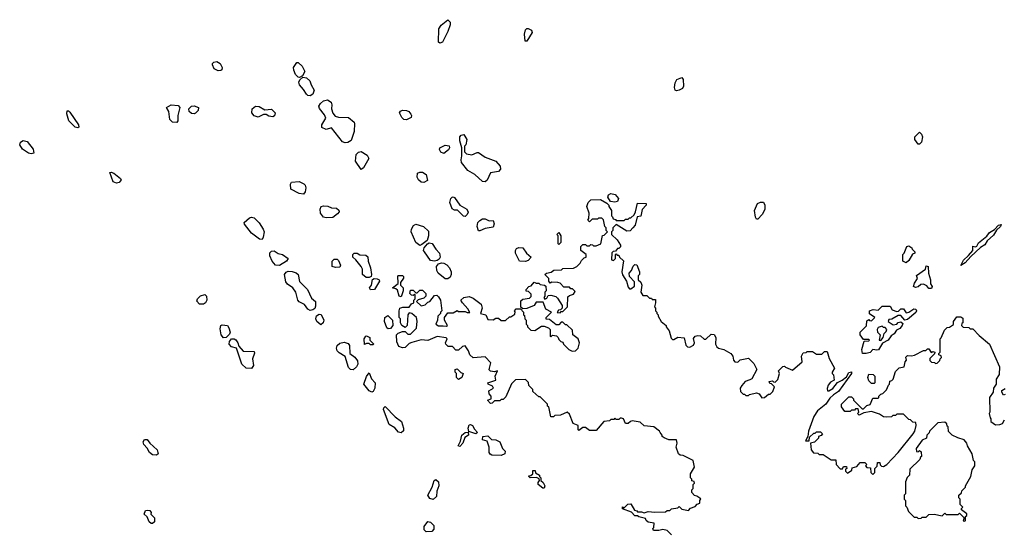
# Model space of a CAD drawing. Extents: x 2472589 to 2662339, y 701009 to 849030.
# Tile 20 of 256: x 2496370 to 2503740, y 769890 to 773732. Entities that reach past the tile are written whole.
import ezdxf

# ---------------------------------------------------------------- set-up
doc = ezdxf.new("R2010")
doc.units = 0

msp = doc.modelspace()

# ---------------------------------------------------------------- linework, layer by layer
at = {"layer": '0CON05XD'}
for points in [[(2499515, 773556.7), (2499504.2, 773564.2), (2499508, 773665), (2499525, 773691.2), (2499575, 773732.5), (2499592.5, 773715), (2499591.2, 773695), (2499575.6, 773644.4), (2499535, 773563.3), (2499515, 773556.7)], [(2500165, 773572.5), (2500153, 773573), (2500148.8, 773625), (2500155, 773657.5), (2500165, 773667.5), (2500175, 773667.5), (2500200, 773655), (2500207, 773637), (2500165, 773572.5)], [(2497855, 773348.8), (2497826.7, 773365), (2497813.3, 773395), (2497813.3, 773405), (2497822.5, 773415), (2497845, 773418.8), (2497871.2, 773405), (2497886.1, 773373.9), (2497883.3, 773356.7), (2497875, 773353.3), (2497855, 773348.8)], [(2498465, 773300), (2498453.6, 773303.6), (2498435, 773322.5), (2498421.2, 773355), (2498420, 773375), (2498445, 773412.5), (2498455, 773412.5), (2498483.9, 773383.9), (2498503.3, 773345), (2498487.5, 773312.5), (2498465, 773300)], [(2498545, 773163.3), (2498526.1, 773166.1), (2498515.8, 773175.8), (2498495, 773210), (2498463.3, 773245), (2498460, 773265), (2498466.4, 773283.6), (2498488.3, 773301.7), (2498517.7, 773297.7), (2498542.5, 773275), (2498551.2, 773245), (2498573.8, 773205), (2498564.1, 773175.9), (2498545, 773163.3)], [(2501285, 773200), (2501276.4, 773206.4), (2501271.2, 773225), (2501275, 773260), (2501287.5, 773285), (2501325, 773300), (2501335.9, 773285.9), (2501339.2, 773235), (2501331.2, 773218.8), (2501305, 773204), (2501285, 773200)], [(2497545, 772963.8), (2497512.5, 772965), (2497494, 772985), (2497486, 773046), (2497470, 773075), (2497503.6, 773096.4), (2497555, 773091.2), (2497568.8, 773075), (2497552.5, 773015), (2497553.3, 772975), (2497545, 772963.8)], [(2497675, 773027.5), (2497655, 773030), (2497637.5, 773045), (2497636.7, 773065), (2497655, 773086.2), (2497675, 773088.8), (2497707.5, 773075), (2497707, 773053), (2497685, 773032.5), (2497675, 773027.5)], [(2498155, 773003.3), (2498125, 773012.5), (2498106.7, 773035), (2498108.8, 773065), (2498135, 773086.7), (2498163.6, 773083.6), (2498205, 773057.5), (2498255, 773062.5), (2498282.5, 773035), (2498276.1, 773013.9), (2498265, 773006.7), (2498235, 773010), (2498215, 773022.5), (2498195, 773022.5), (2498155, 773003.3)], [(2498805, 772810), (2498785, 772817.5), (2498705, 772922.5), (2498665, 772910), (2498632.5, 772925), (2498632.5, 772945), (2498662.5, 772995), (2498650.7, 773020.7), (2498615, 773067.5), (2498610, 773085), (2498621.2, 773105), (2498645, 773126.2), (2498675, 773133.3), (2498702.5, 773115), (2498707.5, 773095), (2498703.3, 773065), (2498715, 773032.5), (2498731.7, 773011.7), (2498755, 773003.3), (2498831.7, 773001.7), (2498872.5, 772965), (2498876.7, 772955), (2498873.3, 772895), (2498850.7, 772829.3), (2498825, 772813.3), (2498805, 772810)], [(2496805, 772922.5), (2496785, 772927.5), (2496736.7, 772975), (2496723, 773027), (2496725, 773050), (2496735, 773050), (2496745, 773040), (2496810, 772945), (2496811.7, 772928.3), (2496805, 772922.5)], [(2499265, 772983.3), (2499245, 772986.7), (2499229.5, 772999.5), (2499214, 773035), (2499221.2, 773048.8), (2499235, 773056), (2499264.1, 773054.1), (2499282.5, 773045), (2499297.5, 773025), (2499302.5, 773015), (2499299.3, 773000.7), (2499265, 772983.3)], [(2499855, 772520), (2499835, 772522.5), (2499777.5, 772575), (2499723.6, 772603.6), (2499677.5, 772665), (2499673.3, 772685), (2499680, 772715), (2499680, 772775), (2499663.3, 772825), (2499663.3, 772855), (2499675, 772867.5), (2499695, 772872.5), (2499717, 772837), (2499710, 772795), (2499700, 772785), (2499700, 772745), (2499715, 772730), (2499755, 772722.5), (2499795, 772740), (2499805, 772738.8), (2499855, 772703.3), (2499935, 772673.8), (2499967.4, 772637.4), (2499968.6, 772615), (2499955, 772596.2), (2499893.6, 772586.4), (2499868.3, 772531.7), (2499855, 772520)], [(2503105, 772800), (2503095, 772800), (2503070, 772835), (2503070, 772855), (2503105, 772890), (2503120, 772875), (2503127.5, 772855), (2503120, 772815), (2503105, 772800)], [(2496455, 772729.2), (2496435, 772734.2), (2496391.2, 772765), (2496370, 772795), (2496376, 772815), (2496395, 772829.2), (2496425, 772820), (2496470, 772765), (2496475, 772734), (2496455, 772729.2)], [(2499545, 772732), (2499521.2, 772741.2), (2499511.7, 772761.7), (2499515.9, 772774.1), (2499555, 772794), (2499585, 772787.5), (2499587.5, 772775), (2499580.7, 772759.3), (2499545, 772732)], [(2498925, 772612.5), (2498883.3, 772675), (2498887.5, 772725), (2498905, 772742.5), (2498925, 772747.5), (2498970, 772720), (2498983.8, 772695), (2498943.3, 772625), (2498925, 772612.5)], [(2497095, 772510), (2497070.5, 772520.5), (2497045, 772590), (2497055, 772592.5), (2497075, 772583.3), (2497123.3, 772545), (2497130, 772535), (2497115, 772514), (2497095, 772510)], [(2499395, 772513.3), (2499375, 772517.5), (2499354.2, 772534.2), (2499343.8, 772555), (2499346.7, 772583.3), (2499365, 772591.2), (2499385, 772591.2), (2499413.6, 772573.6), (2499421.7, 772528.3), (2499395, 772513.3)], [(2498495, 772427.5), (2498462.7, 772432.7), (2498400, 772465), (2498397, 772503), (2498403.3, 772516.7), (2498460.7, 772520.7), (2498497.5, 772505), (2498507.5, 772495), (2498512.5, 772475), (2498506.4, 772443.6), (2498495, 772427.5)], [(2500825, 772366.7), (2500793.3, 772373.3), (2500772.5, 772405), (2500777, 772423), (2500795, 772432.5), (2500827.5, 772425), (2500852.5, 772395), (2500845, 772373.3), (2500825, 772366.7)], [(2499539.1, 771440.9), (2499565, 771440), (2499572.5, 771445), (2499550, 771485), (2499550, 771505), (2499575, 771540), (2499615, 771540), (2499645, 771557.5), (2499655, 771550), (2499705, 771550), (2499718.3, 771541.7), (2499738.3, 771541.7), (2499725, 771570), (2499683.6, 771613.6), (2499672.5, 771635), (2499695, 771653.3), (2499735, 771662), (2499765, 771648.8), (2499823, 771603), (2499832, 771575), (2499820, 771535), (2499860, 771525), (2499875, 771490), (2499915, 771487.5), (2499935, 771500), (2499955, 771500), (2499973, 771483), (2500007, 771483), (2500035, 771510), (2500045, 771510), (2500075, 771530), (2500077.5, 771547.5), (2500072.5, 771555), (2500085, 771570), (2500118.3, 771568.3), (2500140, 771545), (2500140, 771525), (2500148.3, 771518.3), (2500150, 771495), (2500160, 771485), (2500160, 771455), (2500170, 771445), (2500170, 771435), (2500195, 771410), (2500225, 771407.5), (2500275, 771440), (2500295, 771440), (2500327, 771427), (2500340, 771415), (2500340, 771365), (2500345, 771360), (2500358.3, 771371.7), (2500387, 771367), (2500400, 771355), (2500405, 771340), (2500420, 771325), (2500435, 771320), (2500440, 771305), (2500480, 771265), (2500505, 771252.5), (2500530, 771255), (2500550, 771275), (2500560, 771315), (2500550, 771345), (2500510, 771375), (2500508.3, 771408.3), (2500465, 771450), (2500455, 771450), (2500435, 771470), (2500421.7, 771468.3), (2500405, 771450), (2500385, 771450), (2500335, 771490), (2500311.7, 771491.7), (2500310, 771505), (2500350, 771545), (2500307, 771567), (2500288.3, 771618.3), (2500235, 771620), (2500220, 771595), (2500165, 771572.5), (2500135, 771570), (2500121.7, 771581.7), (2500120.7, 771629.3), (2500135, 771642.5), (2500185, 771650), (2500198.3, 771661.7), (2500198.3, 771678.3), (2500178.3, 771698.3), (2500161.7, 771701.7), (2500160, 771715), (2500180, 771735), (2500198.3, 771741.7), (2500221.7, 771768.3), (2500235, 771760), (2500255, 771760), (2500265, 771750), (2500297, 771747), (2500308.3, 771738.3), (2500310, 771705), (2500300, 771695), (2500300, 771665), (2500292.5, 771655), (2500301.7, 771641.7), (2500315, 771650), (2500325, 771670), (2500345, 771672.5), (2500381.7, 771661.7), (2500395, 771650), (2500430, 771595), (2500430, 771575), (2500418.3, 771561.7), (2500401.7, 771558.3), (2500391.7, 771541.7), (2500415, 771540), (2500421.7, 771548.3), (2500435, 771550), (2500470, 771585), (2500471.7, 771658.3), (2500485, 771670), (2500515, 771680), (2500528.3, 771698.3), (2500508.3, 771718.3), (2500495, 771720), (2500485, 771730), (2500441.7, 771731.7), (2500415, 771760), (2500397, 771767), (2500352.5, 771767.5), (2500341.7, 771761.7), (2500330, 771775), (2500330, 771795), (2500300, 771825), (2500313, 771837), (2500347, 771843), (2500368.3, 771858.3), (2500425, 771860), (2500435, 771870), (2500515, 771872.5), (2500540, 771885), (2500565, 771910), (2500575, 771930), (2500595, 771950), (2500610, 771955), (2500610, 771975), (2500570, 772005), (2500570, 772035), (2500585, 772050), (2500605, 772050), (2500615, 772040), (2500635, 772040), (2500645, 772050), (2500658.3, 772048.3), (2500665, 772040), (2500685, 772040), (2500720, 772055), (2500733.3, 772116.7), (2500745, 772120), (2500770, 772145), (2500760, 772155), (2500760, 772175), (2500750, 772185), (2500740, 772235), (2500728.3, 772248.3), (2500703, 772247), (2500695, 772240), (2500655, 772240), (2500635, 772220), (2500621.7, 772231.7), (2500630, 772245), (2500631.2, 772285), (2500615.8, 772335), (2500626, 772365), (2500645, 772383.8), (2500716.4, 772386.4), (2500765, 772360), (2500780, 772345), (2500780, 772335), (2500800, 772305), (2500800, 772265), (2500808.3, 772258.3), (2500811.7, 772241.7), (2500828.3, 772238.3), (2500835, 772230), (2500895, 772230), (2500905, 772240), (2500925, 772240), (2500935, 772250), (2500945, 772250), (2500968.3, 772271.7), (2500980, 772295), (2500995, 772360), (2501058.3, 772358.3), (2501060, 772345), (2501028.3, 772311.7), (2501018.3, 772261.7), (2500991.7, 772258.3), (2500977.5, 772195), (2500960, 772175), (2500938.3, 772151.7), (2500915, 772150), (2500835, 772200), (2500810, 772175), (2500810, 772155), (2500800, 772145), (2500800, 772125), (2500842.5, 772085), (2500867.5, 772045), (2500867, 772033), (2500855, 772020), (2500845, 772020), (2500828.3, 772001.7), (2500811.7, 771998.3), (2500801.7, 771988.3), (2500800, 771935), (2500815, 771930), (2500830, 771945), (2500830, 771975), (2500835, 771980), (2500841.7, 771971.7), (2500855, 771970), (2500860, 771955), (2500888.3, 771928.3), (2500877, 771847), (2500883, 771823), (2500912.5, 771775), (2500925, 771730), (2500935, 771720), (2500945, 771720), (2500972.5, 771737.5), (2500971.7, 771771.7), (2500935, 771810), (2500932.5, 771835), (2500950, 771855), (2500961.7, 771888.3), (2500975, 771900), (2500988.3, 771898.3), (2501010, 771845), (2501010, 771825), (2501000, 771815), (2501000, 771785), (2501018.3, 771768.3), (2501027.5, 771745), (2501020, 771695), (2501035, 771670), (2501065, 771670), (2501085, 771650), (2501098.3, 771648.3), (2501105, 771640), (2501128.3, 771638.3), (2501130, 771615), (2501122.5, 771585), (2501130, 771575), (2501130, 771555), (2501140, 771545), (2501140, 771535), (2501150, 771525), (2501150, 771515), (2501172.5, 771475), (2501210, 771445), (2501210, 771435), (2501230, 771405), (2501245, 771350), (2501255, 771340), (2501265, 771340), (2501295, 771356.7), (2501342.5, 771352.5), (2501355, 771297.5), (2501367.5, 771285), (2501385, 771281.2), (2501413.6, 771296.4), (2501420, 771315), (2501413.6, 771346.4), (2501426.4, 771363.6), (2501445, 771370), (2501465, 771367.5), (2501493, 771343), (2501505, 771342.5), (2501545, 771380), (2501568.3, 771378.3), (2501580, 771355), (2501577.5, 771305), (2501587.5, 771285), (2501600, 771275), (2501640, 771265), (2501693.9, 771233.9), (2501707.5, 771215), (2501712.5, 771185), (2501721.7, 771171.7), (2501745, 771170), (2501763, 771187), (2501825, 771200), (2501865, 771160), (2501887.5, 771115), (2501850, 771045), (2501835, 771037.5), (2501800, 771025), (2501773.9, 770996.1), (2501763.3, 770975), (2501765, 770950), (2501785, 770930), (2501795, 770930), (2501805, 770920), (2501825, 770920), (2501833, 770927), (2501885, 770940), (2501905, 770932.5), (2501925, 770903.3), (2501945, 770906.7), (2501975, 770930), (2501988.3, 770931.7), (2502008.3, 770951.7), (2502020, 770985), (2501998.3, 771008.3), (2501985, 771010), (2501980, 771025), (2502005, 771030), (2502011.7, 771021.7), (2502025, 771020), (2502045, 771040), (2502057.5, 771085), (2502050, 771105), (2502081.7, 771138.3), (2502095, 771140), (2502101.7, 771131.7), (2502155, 771110), (2502227, 771173), (2502222.5, 771215), (2502235, 771240), (2502257, 771243), (2502265, 771250), (2502305, 771250), (2502335, 771230), (2502375, 771230), (2502395, 771250), (2502415, 771250), (2502428.3, 771198.3), (2502467.5, 771125), (2502450, 771095), (2502450, 771085), (2502460, 771075), (2502466.7, 771035), (2502439.5, 771020.5), (2502420.9, 770999.1), (2502413.6, 770973.6), (2502416.7, 770956.7), (2502426.7, 770955), (2502455.9, 770974.1), (2502491.4, 771018.6), (2502525.6, 771034.4), (2502559.4, 771060.6), (2502575, 771093.3), (2502597, 771097), (2502596.4, 771086.4), (2502499.5, 770950.5), (2502460, 770925), (2502435, 770900), (2502403, 770857), (2502342, 770805), (2502315, 770762.5), (2502273.3, 770655), (2502270, 770615), (2502251.7, 770581.7), (2502278.3, 770581.7), (2502281.7, 770608.3), (2502315, 770640), (2502325, 770640), (2502335, 770650), (2502365, 770650), (2502380, 770635), (2502368.3, 770621.7), (2502350, 770615), (2502348.3, 770601.7), (2502318.3, 770571.7), (2502290, 770565), (2502293, 770513), (2502311.7, 770491.7), (2502345, 770490), (2502355, 770480), (2502385, 770480), (2502445, 770440), (2502478.3, 770438.3), (2502480, 770405), (2502511.7, 770371.7), (2502528.3, 770371.7), (2502535, 770390), (2502558.3, 770388.3), (2502560, 770375), (2502551.7, 770368.3), (2502550, 770355), (2502565, 770340), (2502598.3, 770361.7), (2502601.7, 770378.3), (2502635, 770390), (2502661.7, 770418.3), (2502695, 770420), (2502710, 770405), (2502700, 770395), (2502711.7, 770381.7), (2502738.3, 770378.3), (2502740, 770345), (2502755, 770330), (2502770, 770345), (2502770, 770375), (2502788.3, 770391.7), (2502791.7, 770418.3), (2502808.3, 770418.3), (2502811.7, 770401.7), (2502821.7, 770391.7), (2502835, 770390), (2502860, 770405), (2502946.4, 770493.6), (2503057.5, 770635), (2503070, 770655), (2503080, 770695), (2503078.3, 770718.3), (2503055, 770720), (2503038.3, 770738.3), (2503025, 770740), (2502985, 770780), (2502935, 770780), (2502925, 770770), (2502905, 770770), (2502895, 770760), (2502855, 770757.5), (2502835, 770760), (2502805, 770780), (2502745, 770800), (2502688.3, 770791.7), (2502653, 770773), (2502640, 770785), (2502650, 770795), (2502645, 770820), (2502625, 770820), (2502618.3, 770811.7), (2502595, 770810), (2502585, 770800), (2502545, 770800), (2502520, 770835), (2502520, 770855), (2502575, 770910), (2502595, 770910), (2502610, 770895), (2502610, 770885), (2502675, 770820), (2502685, 770820), (2502710, 770845), (2502736.7, 770853.3), (2502755, 770900), (2502795, 770900), (2502800, 770905)], [(2499705, 772260), (2499691.7, 772261.7), (2499647, 772307), (2499625, 772307.5), (2499607, 772317), (2499590, 772365), (2499596.4, 772393.6), (2499606.4, 772403.6), (2499615, 772407.5), (2499625, 772403.3), (2499663.6, 772343.6), (2499717.5, 772315), (2499726.4, 772293.6), (2499720, 772275), (2499705, 772260)], [(2501895, 772240), (2501885, 772240), (2501877.5, 772255), (2501870, 772305), (2501893.6, 772356.4), (2501915, 772367.5), (2501937, 772367), (2501947.5, 772345), (2501947, 772313), (2501927.5, 772275), (2501895, 772240)], [(2498665, 772250), (2498643.3, 772255), (2498622, 772285), (2498620, 772315), (2498626.1, 772333.9), (2498645, 772340), (2498676.1, 772336.1), (2498703.6, 772323.6), (2498741.7, 772321.7), (2498758.3, 772308.3), (2498760, 772295), (2498749.3, 772280.7), (2498715, 772253.3), (2498665, 772250)], [(2498185, 772087.5), (2498165, 772090), (2498104.2, 772134.2), (2498051.7, 772201.7), (2498050, 772215), (2498090.3, 772249.7), (2498105, 772254), (2498125, 772250), (2498161.7, 772211.7), (2498193.3, 772165), (2498198.8, 772145), (2498193.3, 772105), (2498185, 772087.5)], [(2499365, 772043.3), (2499336.2, 772065), (2499301.2, 772145), (2499303.8, 772165), (2499317.7, 772192.3), (2499335, 772203.3), (2499392.5, 772185), (2499429.3, 772149.3), (2499430, 772115), (2499418.8, 772081.2), (2499380.7, 772049.3), (2499365, 772043.3)], [(2499815, 772152.5), (2499803.3, 772153.3), (2499793.8, 772185), (2499800, 772215), (2499815, 772230), (2499835, 772243.3), (2499855, 772243.3), (2499885, 772227.5), (2499915, 772230), (2499922.5, 772205), (2499915, 772180), (2499855, 772170), (2499815, 772152.5)], [(2503415, 771893.8), (2503435, 771933.8), (2503472.9, 771967.1), (2503503.8, 772005), (2503505, 772037.5), (2503525, 772033.3), (2503535, 772037.5), (2503547.5, 772062.5), (2503608.3, 772111.7), (2503630, 772140), (2503667.3, 772162.7), (2503696.7, 772195), (2503715, 772200), (2503710, 772185), (2503682.5, 772157.5), (2503658.5, 772121.5), (2503612.1, 772077.9), (2503595, 772048), (2503561.8, 772028.2), (2503488.6, 771961.4), (2503447, 771913), (2503415, 771893.8)], [(2500405, 772050), (2500400, 772055), (2500400, 772115), (2500390, 772125), (2500405, 772140), (2500420, 772115), (2500420, 772065), (2500405, 772050)], [(2499475, 771925.8), (2499445, 771931.2), (2499398.8, 771995), (2499393.3, 772005), (2499396.7, 772025), (2499423.3, 772056.7), (2499435, 772062.5), (2499458.3, 772058.3), (2499483.8, 772015), (2499513.3, 771985), (2499516.2, 771955), (2499509.2, 771940.8), (2499495, 771931.2), (2499475, 771925.8)], [(2498315, 771892.9), (2498285.8, 771895.8), (2498260, 771925), (2498242.5, 771965), (2498243, 771987), (2498255, 772000), (2498275, 772002.5), (2498305, 771982.5), (2498335.9, 771975.9), (2498380, 771945), (2498367.5, 771925), (2498315, 771892.9)], [(2498964.1, 771804.1), (2498936.7, 771825), (2498936.7, 771865), (2498926.2, 771885), (2498886.4, 771936.4), (2498863.3, 771955), (2498862.5, 771975), (2498874, 771986), (2498895, 771986.7), (2498915, 771972.5), (2498961.7, 771971.7), (2498977, 771957), (2498977.5, 771925), (2498996.4, 771876.4), (2499004.4, 771825), (2498999.7, 771810.3), (2498985, 771804.3), (2498964.1, 771804.1)], [(2500155, 771922.5), (2500110, 771925), (2500082, 771985), (2500080, 772005), (2500089.5, 772020.5), (2500105, 772028), (2500135, 772026.7), (2500162.5, 771985), (2500197.5, 771955), (2500175, 771930), (2500155, 771922.5)], [(2503005, 771912.5), (2502980, 771925), (2502980, 771975), (2502990, 771985), (2503010, 772035), (2503025, 772040), (2503046.4, 772026.4), (2503050, 772015), (2503070, 771995), (2503070, 771985), (2503051.7, 771978.3), (2503025, 771930), (2503005, 771912.5)], [(2498735, 771877.5), (2498710, 771885), (2498710, 771925), (2498725, 771940), (2498745, 771940), (2498755, 771930), (2498770, 771895), (2498765, 771880), (2498735, 771877.5)], [(2499575, 771792.9), (2499554.3, 771794.3), (2499501.2, 771835), (2499492, 771855), (2499488.8, 771885), (2499503.8, 771906.2), (2499526.4, 771913.6), (2499545, 771911.2), (2499567.7, 771897.7), (2499585.8, 771875.8), (2499600, 771845), (2499598.6, 771825), (2499592, 771805), (2499575, 771792.9)], [(2498545, 771556.7), (2498525.9, 771565.9), (2498501.7, 771601.7), (2498462.5, 771622.5), (2498452.5, 771635), (2498436.2, 771695), (2498415, 771726), (2498374.2, 771754.2), (2498361.2, 771771.2), (2498351.2, 771825), (2498365, 771843.3), (2498379.3, 771850.7), (2498408.3, 771848.3), (2498438.3, 771838.3), (2498453.3, 771825), (2498465, 771772.5), (2498524.1, 771714.1), (2498555, 771650), (2498583.3, 771625), (2498585, 771590), (2498578.3, 771571.7), (2498565, 771561.2), (2498545, 771556.7)], [(2503195, 771722.5), (2503175, 771722.5), (2503160, 771740), (2503135, 771753.3), (2503115, 771750), (2503095, 771733.3), (2503075, 771727.5), (2503060, 771735), (2503068.3, 771761.7), (2503090, 771795), (2503081.7, 771818.3), (2503150, 771865), (2503155, 771890), (2503170, 771885), (2503172.5, 771835), (2503187.5, 771785), (2503187.5, 771755), (2503200, 771735), (2503195, 771722.5)], [(2498995, 771711.2), (2498989.4, 771725), (2499002.7, 771747.3), (2499010.5, 771789.5), (2499023.6, 771796.4), (2499044.6, 771794.6), (2499060.8, 771785), (2499061.9, 771775), (2499025, 771713.3), (2498995, 771711.2)], [(2499225, 771660), (2499210, 771665), (2499198.3, 771708.3), (2499185, 771720), (2499160, 771725), (2499201.7, 771758.3), (2499200, 771815), (2499205, 771817.5), (2499235, 771817.5), (2499241.7, 771811.7), (2499241.7, 771798.3), (2499220, 771765), (2499220, 771745), (2499240, 771725), (2499240, 771705), (2499225, 771660)], [(2501248.3, 769878.3), (2501215, 769910), (2501185, 769917.5), (2501155, 769910), (2501115, 769910), (2501110, 769925), (2501117, 769933), (2501120, 769965), (2501073, 769973), (2501060, 769985), (2501055, 770000), (2501003, 770013), (2500995, 770020), (2500975, 770020), (2500948.3, 770048.3), (2500881.7, 770071.7), (2500881.7, 770088.3), (2500895, 770080), (2500921.7, 770108.3), (2500945, 770110), (2500971.7, 770061.7), (2500988.3, 770058.3), (2500995, 770050), (2501025, 770050), (2501045, 770042.5), (2501075, 770052.5), (2501125, 770047.5), (2501205, 770050), (2501215, 770060), (2501235, 770060), (2501248.3, 770071.7), (2501295, 770080), (2501305, 770090), (2501325, 770070), (2501375, 770060), (2501391.7, 770078.3), (2501425, 770090), (2501441.7, 770108.3), (2501460, 770115), (2501460, 770135), (2501468.3, 770148.3), (2501438.3, 770168.3), (2501421.7, 770171.7), (2501400, 770195), (2501400, 770215), (2501410, 770225), (2501410, 770255), (2501420, 770265), (2501418.3, 770278.3), (2501401.7, 770281.7), (2501400, 770295), (2501390, 770305), (2501390, 770335), (2501420, 770385), (2501410, 770435), (2501335, 770472.5), (2501313, 770473), (2501300, 770485), (2501282.5, 770535), (2501290, 770565), (2501285, 770590), (2501228.3, 770588.3), (2501193, 770603), (2501180, 770615), (2501180, 770625), (2501163, 770643), (2501160, 770655), (2501117, 770687), (2501043, 770693), (2501015, 770720), (2500955, 770730), (2500943, 770727), (2500925, 770710), (2500905, 770710), (2500890, 770745), (2500875, 770750), (2500865, 770750), (2500855, 770740), (2500835, 770740), (2500825, 770750), (2500818.3, 770741.7), (2500795, 770740), (2500785, 770730), (2500743, 770727), (2500685, 770660), (2500635, 770660), (2500605, 770680), (2500585, 770680), (2500555, 770660), (2500550, 770665), (2500550, 770695), (2500511.7, 770711.7), (2500485, 770780), (2500467, 770797), (2500417, 770773), (2500375, 770770), (2500365, 770760), (2500345, 770760), (2500330, 770835), (2500321.7, 770841.7), (2500320, 770855), (2500265, 770910), (2500255, 770910), (2500211.7, 770951.7), (2500210, 770965), (2500180, 770995), (2500178.3, 771018.3), (2500155, 771040), (2500081.7, 771038.3), (2500051.7, 771008.3), (2500008.3, 770911.7), (2499988.3, 770891.7), (2499975, 770890), (2499965, 770880), (2499925, 770880), (2499907, 770863), (2499895, 770860), (2499872.5, 770885), (2499900, 770895), (2499900, 770915), (2499882.8, 770932.8), (2499881.9, 770955), (2499916.7, 770975), (2499909.3, 770989.3), (2499877.5, 771005), (2499873.6, 771016.4), (2499933.3, 771035), (2499928.8, 771065), (2499947.5, 771105), (2499925, 771096.7), (2499893, 771103), (2499883.3, 771113.3), (2499887.5, 771125), (2499897.5, 771165), (2499855, 771210), (2499763, 771203), (2499740, 771225), (2499730, 771255), (2499705, 771292.5), (2499683.9, 771286.1), (2499655, 771260), (2499635, 771260), (2499608.3, 771288.3), (2499578.3, 771288.3), (2499560, 771305), (2499557.5, 771315), (2499570, 771345), (2499561.7, 771351.7), (2499495, 771362.5), (2499425, 771332.5), (2499375, 771337.5), (2499305, 771317.5), (2499285, 771310), (2499255, 771280), (2499235, 771276.7), (2499208.3, 771288.3), (2499191.7, 771321.7), (2499190, 771375), (2499203, 771387), (2499235, 771400), (2499255, 771400), (2499275, 771380), (2499295, 771380), (2499340, 771425), (2499344.3, 771475.7), (2499340, 771505), (2499305, 771533.4), (2499285, 771538.6), (2499275.5, 771525), (2499270, 771445), (2499255, 771430), (2499230, 771445), (2499220, 771465), (2499220, 771495), (2499210, 771505), (2499210, 771555), (2499216.2, 771575), (2499237.3, 771582.7), (2499285, 771581.2), (2499303.6, 771606.4), (2499320, 771615), (2499320, 771635), (2499330, 771645), (2499330, 771675), (2499325, 771680), (2499315, 771670), (2499301.7, 771671.7), (2499290, 771685), (2499295, 771710), (2499315, 771710), (2499335, 771690), (2499345, 771690), (2499365, 771710), (2499385, 771710), (2499410, 771685), (2499410, 771665), (2499395, 771650), (2499353, 771637), (2499340, 771625), (2499375, 771592.5), (2499405, 771600), (2499425, 771620), (2499440, 771625), (2499475, 771670), (2499491.7, 771671.7), (2499505, 771660), (2499520, 771635), (2499530, 771555), (2499520, 771545), (2499520, 771535), (2499500, 771515), (2499497.5, 771485), (2499484.2, 771455), (2499505, 771442.2), (2499539.1, 771440.9)], [(2497745, 771604), (2497715, 771604), (2497696.1, 771626.1), (2497700.8, 771645), (2497722.6, 771667.4), (2497756.1, 771676.1), (2497768.8, 771665), (2497771.2, 771635), (2497760, 771615), (2497745, 771604)], [(2502705, 771234), (2502677.5, 771235), (2502673.3, 771265), (2502691.7, 771328.3), (2502725, 771330), (2502730, 771335), (2502725, 771340), (2502685, 771340), (2502660, 771375), (2502660, 771395), (2502708.3, 771441.7), (2502711.7, 771478.3), (2502725, 771490), (2502731.7, 771481.7), (2502745, 771480), (2502770, 771505), (2502731.7, 771531.7), (2502730, 771555), (2502757, 771563), (2502795, 771560), (2502825, 771590), (2502885, 771590), (2502900.7, 771560.7), (2502935, 771550), (2502948.3, 771551.7), (2502965, 771570), (2502985, 771570), (2503005, 771540), (2503025, 771544.3), (2503062.1, 771567.9), (2503076.3, 771566.3), (2503081.5, 771555), (2503078.5, 771541.5), (2503015, 771488.5), (2502993.9, 771483.9), (2502965, 771520), (2502945, 771520), (2502897, 771493), (2502875, 771490), (2502870, 771475), (2502908.3, 771448.3), (2502935, 771453.8), (2502945, 771467.5), (2502965, 771471.2), (2502979.4, 771459.4), (2502976.4, 771443.6), (2502957.7, 771422.3), (2502931.7, 771408.3), (2502915, 771382), (2502891.7, 771368.3), (2502870, 771335), (2502828.6, 771311.4), (2502797.2, 771262.8), (2502785, 771258.9), (2502755, 771263.8), (2502735, 771243.3), (2502705, 771234)], [(2498625, 771450), (2498593.1, 771473.1), (2498586, 771495), (2498592.7, 771517.3), (2498611.7, 771528.3), (2498626, 771526), (2498646.2, 771485), (2498641.2, 771465), (2498625, 771450)], [(2499128.3, 771418.3), (2499117, 771427), (2499100, 771475), (2499102.5, 771505), (2499125, 771520), (2499160, 771485), (2499162.5, 771445), (2499145, 771422.5), (2499128.3, 771418.3)], [(2502800, 770905), (2502800, 770915), (2502815, 770930), (2502830, 770935), (2502857, 770963), (2502871.7, 770998.3), (2502880, 771005), (2502881.7, 771028.3), (2502898.3, 771031.7), (2502908.3, 771041.7), (2502925, 771100), (2502951.7, 771128.3), (2502990, 771135), (2502998.3, 771171.7), (2503007.5, 771185), (2503003, 771207), (2503015, 771220), (2503045, 771217.5), (2503067, 771223), (2503135, 771257.5), (2503151.7, 771258.3), (2503165, 771270), (2503175, 771270), (2503191.7, 771241.7), (2503205, 771250), (2503220, 771245), (2503218.3, 771231.7), (2503181.7, 771198.3), (2503181.7, 771181.7), (2503195, 771170), (2503218.3, 771168.3), (2503225, 771160), (2503238.3, 771161.7), (2503258.3, 771181.7), (2503260, 771195), (2503270, 771205), (2503268.3, 771218.3), (2503250, 771225), (2503250, 771235), (2503260, 771245), (2503260, 771345), (2503268.3, 771351.7), (2503291.7, 771408.3), (2503311.7, 771428.3), (2503328.3, 771431.7), (2503358.3, 771451.7), (2503360, 771475), (2503385, 771510), (2503415, 771510), (2503428.3, 771498.3), (2503430, 771465), (2503421.7, 771458.3), (2503420, 771445), (2503431.7, 771431.7), (2503475, 771430), (2503485, 771420), (2503505, 771420), (2503550.7, 771370.7), (2503630, 771305), (2503702.5, 771135), (2503701.7, 771078.3), (2503678.3, 771041.7), (2503680, 771005), (2503660, 770975), (2503657.5, 770945), (2503630, 770905), (2503632.5, 770795), (2503627.5, 770785), (2503633, 770753), (2503640, 770745), (2503640, 770725), (2503675, 770700), (2503707, 770703), (2503725, 770710), (2503741.7, 770738.3)], [(2497895, 771352), (2497878, 771375), (2497871.2, 771418.8), (2497876.2, 771443.8), (2497885, 771450), (2497925, 771443.3), (2497936.4, 771426.4), (2497944.2, 771395), (2497941.4, 771378.6), (2497915, 771354.2), (2497895, 771352)], [(2502815, 771333.3), (2502832.5, 771355), (2502840, 771385), (2502855, 771400), (2502860, 771415), (2502848.3, 771428.3), (2502835, 771430), (2502825, 771440), (2502795, 771430), (2502787.5, 771415), (2502790, 771395), (2502810, 771375), (2502802.5, 771335), (2502815, 771333.3)], [(2498105, 771122), (2498065, 771126.2), (2498033.3, 771155), (2497993.8, 771273.8), (2497955.8, 771285.8), (2497938.8, 771305), (2497941.2, 771325), (2497956.2, 771343.8), (2497975, 771344), (2497986.6, 771336.6), (2498002, 771315), (2498009.3, 771289.3), (2498043.1, 771253.1), (2498125, 771250), (2498126.7, 771236.7), (2498112, 771195), (2498118.8, 771145), (2498105, 771122)], [(2498865, 771113.8), (2498845, 771116.2), (2498831.4, 771131.4), (2498805, 771212.5), (2498760, 771240), (2498746.7, 771255), (2498741.2, 771275), (2498745.9, 771294.1), (2498765, 771311.4), (2498799.2, 771319.2), (2498829.3, 771309.3), (2498837.5, 771295), (2498840, 771235), (2498877.7, 771207.7), (2498899.5, 771179.5), (2498901.2, 771155), (2498892, 771135), (2498865, 771113.8)], [(2499015, 771300), (2498995, 771300), (2498985, 771310), (2498965, 771310), (2498951.7, 771301.7), (2498947.5, 771345), (2498960, 771365), (2498967, 771367), (2498990, 771355), (2498990, 771335), (2499018.3, 771308.3), (2499015, 771300)], [(2499655, 771040), (2499640, 771055), (2499640, 771085), (2499630, 771095), (2499630, 771115), (2499645, 771120), (2499671.7, 771091.7), (2499690, 771085), (2499680, 771055), (2499655, 771040)], [(2499005, 770946), (2498985, 770956), (2498946.2, 771005), (2498966.4, 771063.6), (2498985, 771090), (2499002.5, 771045), (2499030, 771015), (2499028.6, 770975), (2499015, 770951.2), (2499005, 770946)], [(2502765, 771010), (2502745, 771010), (2502725, 771030), (2502717.5, 771055), (2502725, 771080), (2502757, 771077), (2502770, 771065), (2502770, 771015), (2502765, 771010)], [(2503745, 770927.5), (2503733, 770923), (2503720, 770945), (2503721.7, 770958.3), (2503747, 770973)], [(2499225, 770642.5), (2499206.4, 770646.4), (2499177.9, 770677.9), (2499134.4, 770704.4), (2499094.2, 770815), (2499095, 770827.5), (2499105, 770838.8), (2499181.4, 770761.4), (2499228.8, 770725), (2499243.3, 770675), (2499243, 770657), (2499225, 770642.5)], [(2499785, 770633.8), (2499732.5, 770652.5), (2499725.6, 770675), (2499735, 770701.2), (2499745, 770704), (2499760, 770695), (2499775, 770667.5), (2499796.7, 770645), (2499785, 770633.8)], [(2503445, 769980), (2503450, 769985), (2503450, 770015), (2503458.3, 770021.7), (2503460, 770035), (2503420, 770065), (2503420, 770075), (2503430, 770085), (2503410, 770105), (2503410, 770145), (2503400, 770155), (2503400, 770175), (2503418.3, 770191.7), (2503421.7, 770208.3), (2503450, 770235), (2503450, 770245), (2503490, 770315), (2503500, 770365), (2503520, 770395), (2503520, 770425), (2503510, 770435), (2503500, 770485), (2503463, 770543), (2503460, 770565), (2503439.3, 770589.3), (2503393, 770603), (2503350, 770625), (2503321.7, 770651.7), (2503320, 770685), (2503311.7, 770691.7), (2503308.3, 770708.3), (2503295, 770720), (2503243, 770717), (2503180, 770655), (2503178.3, 770641.7), (2503160, 770625), (2503158.3, 770601.7), (2503125, 770587.5), (2503080, 770525), (2503081.7, 770501.7), (2503095, 770500), (2503105, 770510), (2503118.3, 770498.3), (2503120, 770465), (2503111.7, 770458.3), (2503108.3, 770441.7), (2503031.7, 770368.3), (2503030, 770325), (2503011.7, 770308.3), (2503000, 770275), (2503000, 770185), (2502990, 770175), (2502990, 770145), (2503000, 770135), (2503000, 770095), (2503010, 770085), (2503021.7, 770051.7), (2503065, 770010), (2503085, 770010), (2503095, 770000), (2503117, 770003), (2503125, 770010), (2503155, 770010), (2503175, 770030), (2503215, 770032.5), (2503275, 770020), (2503295, 770040), (2503305, 770030), (2503395, 770030), (2503405, 770040), (2503440, 770005), (2503431.7, 769981.7), (2503445, 769980)], [(2497395, 770473.3), (2497365, 770476), (2497341.2, 770495), (2497325, 770527.5), (2497300, 770555), (2497293.3, 770575), (2497305, 770592.5), (2497325, 770592.5), (2497343.6, 770563.6), (2497400, 770515), (2497406.2, 770485), (2497395, 770473.3)], [(2499665, 770540), (2499652.5, 770545), (2499670, 770580), (2499680, 770625), (2499705, 770644.3), (2499727.5, 770647.5), (2499728.8, 770625), (2499702.6, 770607.4), (2499687.1, 770565), (2499665, 770540)], [(2499975, 770472), (2499905, 770473.3), (2499892.3, 770482.3), (2499883.8, 770495), (2499883, 770533), (2499871.7, 770571.7), (2499868.3, 770578.3), (2499835, 770590), (2499837, 770613), (2499875, 770620), (2499901.7, 770591.7), (2499935, 770590), (2499963, 770573), (2499982.5, 770525), (2500003, 770503), (2500000, 770485), (2499975, 770472)], [(2500285, 770226.7), (2500250, 770255), (2500250, 770270), (2500260, 770285), (2500258.3, 770298.3), (2500237.5, 770307.5), (2500190, 770305), (2500180, 770315), (2500180, 770320), (2500197, 770323), (2500210, 770335), (2500211.7, 770358.3), (2500228.3, 770358.3), (2500231.7, 770341.7), (2500260, 770325), (2500260, 770315), (2500270, 770305), (2500270, 770285), (2500289.3, 770269.3), (2500300, 770245), (2500295, 770227.5), (2500285, 770226.7)], [(2499465, 770141.9), (2499439.5, 770149.5), (2499425.8, 770175), (2499457.1, 770235), (2499472.9, 770285), (2499485, 770291.4), (2499505.4, 770275.4), (2499507.8, 770245), (2499493.3, 770205), (2499488.9, 770165), (2499465, 770141.9)], [(2497365, 769963.8), (2497355, 769963.8), (2497340, 769975), (2497323.6, 770013.6), (2497302.3, 770032.3), (2497310.8, 770059.2), (2497325, 770063.8), (2497345, 770060), (2497353.3, 770045), (2497351.7, 770031.7), (2497378.8, 770005), (2497378.8, 769975), (2497365, 769963.8)], [(2499411.7, 769901.7), (2499396.7, 769915), (2499398.3, 769941.7), (2499425, 769976.7), (2499445, 769974), (2499468.7, 769948.7), (2499469.7, 769920.3), (2499455, 769902), (2499411.7, 769901.7)]]:
    msp.add_lwpolyline(points, dxfattribs=at)

doc.saveas('drawing.dxf')
